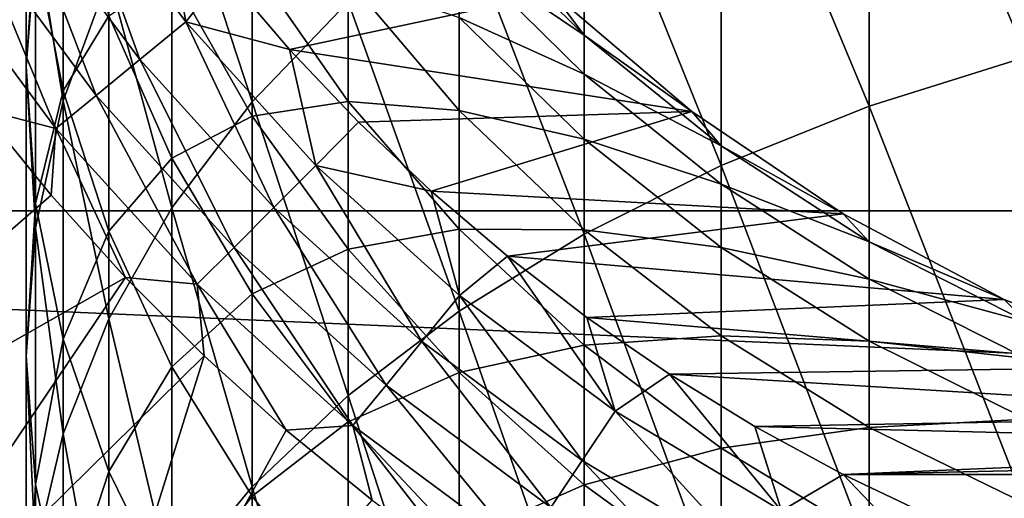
# Model space of a CAD drawing. Header units: metres. Extents: x -82 to 82, y -464 to 32.
# Tile 219 of 256: x -13.05 to -5.46, y -13.33 to -9.64. Entities that reach past the tile are written whole.
import ezdxf

# ---------------------------------------------------------------- set-up
doc = ezdxf.new("R2010")
doc.units = ezdxf.units.M
doc.layers.add('solid_K244121000C07', color=7, linetype='CONTINUOUS')

msp = doc.modelspace()

# ---------------------------------------------------------------- linework, layer by layer
at = {"layer": 'solid_K244121000C07'}
for points in [[(-5.287576, -9.928782, 188.776108), (-5.287576, -6.649825, 186.001831), (-6.5, -7.066367, 185.545624)], [(-6.5, -10.30971, 188.289764), (-6.5, -7.066367, 185.545624), (-7.641208, -7.566079, 184.998337)], [(-6.5, -10.30971, 188.289764), (-5.287576, -9.928782, 188.776108), (-6.5, -7.066367, 185.545624)], [(-11.25833, -10.274794, 182.031693), (-11.25833, -7.503806, 179.302765), (-11.876091, -8.386549, 178.471664)], [(-11.25833, -10.274794, 182.031693), (-10.51722, -9.505304, 182.874451), (-11.25833, -7.503806, 179.302765)], [(-7.641208, -10.766696, 187.706329), (-7.641208, -7.566079, 184.998337), (-8.698698, -8.143487, 184.365952)], [(-7.641208, -10.766696, 187.706329), (-6.5, -10.30971, 188.289764), (-7.641208, -7.566079, 184.998337)], [(-13, -10.001931, 172.286667), (-13, -7.967116, 169.564926), (-12.928784, -9.085402, 168.792938)], [(-13, -10.001931, 172.286667), (-12.928784, -8.94509, 173.140839), (-13, -7.967116, 169.564926)], [(-12.715919, -10.268439, 176.69986), (-12.715919, -7.899829, 173.985657), (-12.928784, -8.94509, 173.140839)], [(-12.715919, -10.268439, 176.69986), (-12.363734, -9.311472, 177.600845), (-12.715919, -7.899829, 173.985657)], [(-8.698698, -11.294735, 187.032166), (-8.698698, -8.143487, 184.365952), (-9.660883, -8.792265, 183.655396)], [(-8.698698, -11.294735, 187.032166), (-7.641208, -10.766696, 187.706329), (-8.698698, -8.143487, 184.365952)], [(30.539982, -11.115729, -289), (-30.539982, -11.115729, -289), (-31.392572, -8.411682, -289)], [(31.392572, -8.411682, -289), (30.539982, -11.115729, -289), (-31.392572, -8.411682, -289)], [(-11.876091, -11.092301, 181.136353), (-11.876091, -8.386549, 178.471664), (-12.363734, -9.311472, 177.600845)], [(-11.876091, -11.092301, 181.136353), (-11.25833, -10.274794, 182.031693), (-11.876091, -8.386549, 178.471664)], [(-12.659347, -8.458705, 119.963287), (-13.040365, -8.713293, 119.853462), (-12.12352, -9.949516, 119.853462)], [(-12.715919, -10.191436, 168.029419), (-12.928784, -9.085402, 168.792938), (-12.715919, -8.477347, 165.334122)], [(-12.715919, -10.191436, 168.029419), (-12.715919, -8.477347, 165.334122), (-12.363734, -9.612276, 164.671173)], [(-11.76929, -9.658807, 119.963287), (-11.942227, -8.669649, 120), (-12.659347, -8.458705, 119.963287)], [(-11.76929, -9.658807, 119.963287), (-12.659347, -8.458705, 119.963287), (-12.12352, -9.949516, 119.853462)], [(-13.040365, -8.713293, 119.853462), (-13.402385, -8.955187, 119.673233), (-12.460087, -10.225729, 119.673233)], [(-12.12352, -9.949516, 119.853462), (-13.040365, -8.713293, 119.853462), (-12.460087, -10.225729, 119.673233)], [(-11.76929, -9.658807, 119.963287), (-11.471935, -9.283012, 120), (-11.942227, -8.669649, 120)], [(-9.660883, -11.888042, 186.274673), (-9.660883, -8.792265, 183.655396), (-10.51722, -9.505304, 182.874451)], [(-9.660883, -11.888042, 186.274673), (-8.698698, -11.294735, 187.032166), (-9.660883, -8.792265, 183.655396)], [(-8.698698, -9.761449, 146.664154), (-9.660883, -8.802002, 146.736694), (-8.940093, -9.437942, 144)], [(-9.660883, -9.111738, 149.46051), (-9.660883, -8.802002, 146.736694), (-8.698698, -9.761449, 146.664154)], [(-13.402385, -8.955187, 119.673233), (-13.736472, -9.178417, 119.427048), (-12.770685, -10.480631, 119.427048)], [(-12.460087, -10.225729, 119.673233), (-13.402385, -8.955187, 119.673233), (-12.770685, -10.480631, 119.427048)], [(-12.928784, -11.246967, 175.778564), (-12.928784, -8.94509, 173.140839), (-13, -10.001931, 172.286667)], [(-12.928784, -11.246967, 175.778564), (-12.715919, -10.268439, 176.69986), (-12.928784, -8.94509, 173.140839)], [(-12.928784, -11.058772, 171.43248), (-13, -10.001931, 172.286667), (-12.928784, -9.085402, 168.792938)], [(-12.928784, -11.058772, 171.43248), (-12.928784, -9.085402, 168.792938), (-12.715919, -10.191436, 168.029419)], [(-12.770685, -10.480631, 119.427048), (-13.736472, -9.178417, 119.427048), (-13.347262, -10.331526, 119.121323)], [(-8.698698, -10.062975, 149.315781), (-9.660883, -9.111738, 149.46051), (-8.698698, -9.761449, 146.664154)], [(-9.660883, -9.626141, 152.153198), (-9.660883, -9.111738, 149.46051), (-8.698698, -10.062975, 149.315781)], [(-11.25833, -10.385477, 160.854813), (-11.876091, -9.295413, 161.385605), (-11.25833, -9.212255, 158.194626)], [(-10.51722, -10.273067, 157.773865), (-11.25833, -9.212255, 158.194626), (-10.51722, -9.332664, 155.113983)], [(-11.25833, -10.385477, 160.854813), (-11.25833, -9.212255, 158.194626), (-10.51722, -10.273067, 157.773865)], [(-12.363734, -11.948872, 180.198212), (-12.363734, -9.311472, 177.600845), (-12.715919, -10.268439, 176.69986)], [(-11.876091, -10.7092, 164.030411), (-12.363734, -9.612276, 164.671173), (-11.876091, -9.295413, 161.385605)], [(-12.363734, -11.948872, 180.198212), (-11.876091, -11.092301, 181.136353), (-12.363734, -9.311472, 177.600845)], [(-11.876091, -10.7092, 164.030411), (-11.876091, -9.295413, 161.385605), (-11.25833, -10.385477, 160.854813)], [(-11.76929, -9.658807, 119.963287), (-10.970198, -9.870886, 120), (-11.471935, -9.283012, 120)], [(-8.940106, -9.437927, 120), (-11.471935, -9.283012, 120), (-10.970198, -9.870886, 120)], [(-9.660883, -10.342276, 154.799377), (-10.51722, -9.332664, 155.113983), (-9.660883, -9.626141, 152.153198)], [(-10.51722, -10.273067, 157.773865), (-10.51722, -9.332664, 155.113983), (-9.660883, -10.342276, 154.799377)], [(-7.867259, -10.349213, 120), (-8.940106, -9.437927, 120), (-10.970198, -9.870886, 120)], [(-8.940093, -9.437942, 144), (-8.940106, -9.437927, 120), (-7.867259, -10.349213, 120)], [(-7.867265, -10.34921, 144), (-8.940093, -9.437942, 144), (-7.867259, -10.349213, 120)], [(-8.698698, -9.761449, 146.664154), (-8.940093, -9.437942, 144), (-7.867265, -10.34921, 144)], [(-10.51722, -12.540117, 185.442169), (-10.51722, -9.505304, 182.874451), (-11.25833, -10.274794, 182.031693)], [(-10.51722, -12.540117, 185.442169), (-9.660883, -11.888042, 186.274673), (-10.51722, -9.505304, 182.874451)], [(-12.363734, -11.2731, 167.2827), (-12.715919, -10.191436, 168.029419), (-12.363734, -9.612276, 164.671173)], [(-12.363734, -11.2731, 167.2827), (-12.363734, -9.612276, 164.671173), (-11.876091, -10.7092, 164.030411)], [(-8.698698, -10.563744, 151.937088), (-9.660883, -9.626141, 152.153198), (-8.698698, -10.062975, 149.315781)], [(-9.660883, -10.342276, 154.799377), (-9.660883, -9.626141, 152.153198), (-8.698698, -10.563744, 151.937088)], [(-11.76929, -9.658807, 119.963287), (-12.12352, -9.949516, 119.853462), (-11.089919, -11.089919, 119.853462)], [(-10.765889, -10.765889, 119.963287), (-10.970198, -9.870886, 120), (-11.76929, -9.658807, 119.963287)], [(-10.765889, -10.765889, 119.963287), (-11.76929, -9.658807, 119.963287), (-11.089919, -11.089919, 119.853462)], [(-7.641208, -10.61535, 146.599594), (-8.698698, -9.761449, 146.664154), (-7.867265, -10.34921, 144)], [(-8.698698, -10.062975, 149.315781), (-8.698698, -9.761449, 146.664154), (-7.641208, -10.61535, 146.599594)], [(-7.867259, -10.349213, 120), (-10.970198, -9.870886, 120), (-10.438354, -10.4317, 120)], [(-10.765889, -10.765889, 119.963287), (-10.438354, -10.4317, 120), (-10.970198, -9.870886, 120)], [(-5.287576, -13.407746, 191.295029), (-5.287576, -9.928782, 188.776108), (-6.5, -10.30971, 188.289764)], [(-13, -12.236336, 174.847076), (-13, -10.001931, 172.286667), (-12.928784, -11.058772, 171.43248)], [(-13, -12.236336, 174.847076), (-12.928784, -11.246967, 175.778564), (-13, -10.001931, 172.286667)], [(-12.12352, -9.949516, 119.853462), (-12.460087, -10.225729, 119.673233), (-11.397791, -11.397791, 119.673233)], [(-11.089919, -11.089919, 119.853462), (-12.12352, -9.949516, 119.853462), (-11.397791, -11.397791, 119.673233)], [(-7.641208, -10.90957, 149.186966), (-8.698698, -10.062975, 149.315781), (-7.641208, -10.61535, 146.599594)], [(-8.698698, -10.563744, 151.937088), (-8.698698, -10.062975, 149.315781), (-7.641208, -10.90957, 149.186966)], [(-12.715919, -12.104033, 170.587662), (-12.928784, -11.058772, 171.43248), (-12.715919, -10.191436, 168.029419)], [(-12.460087, -10.225729, 119.673233), (-12.770685, -10.480631, 119.427048), (-11.68191, -11.68191, 119.427048)], [(-12.715919, -12.104033, 170.587662), (-12.715919, -10.191436, 168.029419), (-12.363734, -11.2731, 167.2827)], [(-11.397791, -11.397791, 119.673233), (-12.460087, -10.225729, 119.673233), (-11.68191, -11.68191, 119.427048)], [(-12.715919, -12.835119, 179.227585), (-12.715919, -10.268439, 176.69986), (-12.928784, -11.246967, 175.778564)], [(-12.715919, -12.835119, 179.227585), (-12.363734, -11.948872, 180.198212), (-12.715919, -10.268439, 176.69986)], [(-11.25833, -13.243814, 184.543732), (-11.25833, -10.274794, 182.031693), (-11.876091, -11.092301, 181.136353)], [(-10.51722, -11.411512, 160.355209), (-11.25833, -10.385477, 160.854813), (-10.51722, -10.273067, 157.773865)], [(-11.25833, -13.243814, 184.543732), (-10.51722, -12.540117, 185.442169), (-11.25833, -10.274794, 182.031693)], [(-9.660883, -11.256059, 157.383987), (-10.51722, -10.273067, 157.773865), (-9.660883, -10.342276, 154.799377)], [(-10.51722, -11.411512, 160.355209), (-10.51722, -10.273067, 157.773865), (-9.660883, -11.256059, 157.383987)], [(-6.5, -13.750886, 190.781326), (-6.5, -10.30971, 188.289764), (-7.641208, -10.766696, 187.706329)], [(-6.5, -13.750886, 190.781326), (-5.287576, -13.407746, 191.295029), (-6.5, -10.30971, 188.289764)], [(-16.009871, -13.776582, 114.878677), (-12.806847, -10.994295, 119.121323), (-13.347262, -10.331526, 119.121323)], [(-12.770685, -10.480631, 119.427048), (-13.347262, -10.331526, 119.121323), (-12.806847, -10.994295, 119.121323)], [(-11.25833, -11.756101, 163.418884), (-11.876091, -10.7092, 164.030411), (-11.25833, -10.385477, 160.854813)], [(-11.25833, -11.756101, 163.418884), (-11.25833, -10.385477, 160.854813), (-10.51722, -11.411512, 160.355209)], [(-7.867259, -10.349213, 120), (-10.438354, -10.4317, 120), (-9.877859, -10.963919, 120)], [(-6.702179, -11.139154, 120), (-7.867259, -10.349213, 120), (-9.877859, -10.963919, 120)], [(-8.698698, -11.260897, 154.513138), (-9.660883, -10.342276, 154.799377), (-8.698698, -10.563744, 151.937088)], [(-9.660883, -11.256059, 157.383987), (-9.660883, -10.342276, 154.799377), (-8.698698, -11.260897, 154.513138)], [(-7.867265, -10.34921, 144), (-7.867259, -10.349213, 120), (-6.702179, -11.139154, 120)], [(-6.7022, -11.139143, 144), (-7.867265, -10.34921, 144), (-6.702179, -11.139154, 120)], [(-7.641208, -10.61535, 146.599594), (-7.867265, -10.34921, 144), (-6.7022, -11.139143, 144)], [(-10.765889, -10.765889, 119.963287), (-9.877859, -10.963919, 120), (-10.438354, -10.4317, 120)], [(-12.770685, -10.480631, 119.427048), (-12.806847, -10.994295, 119.121323), (-12.233556, -11.628841, 119.121323)], [(-11.68191, -11.68191, 119.427048), (-12.770685, -10.480631, 119.427048), (-12.233556, -11.628841, 119.121323)], [(-7.641208, -11.398203, 151.744766), (-8.698698, -10.563744, 151.937088), (-7.641208, -10.90957, 149.186966)], [(-8.698698, -11.260897, 154.513138), (-8.698698, -10.563744, 151.937088), (-7.641208, -11.398203, 151.744766)], [(-6.5, -11.35435, 146.543732), (-7.641208, -10.61535, 146.599594), (-6.7022, -11.139143, 144)], [(-7.641208, -10.90957, 149.186966), (-7.641208, -10.61535, 146.599594), (-6.5, -11.35435, 146.543732)], [(-11.876091, -12.318542, 166.561005), (-12.363734, -11.2731, 167.2827), (-11.876091, -10.7092, 164.030411)], [(-11.876091, -12.318542, 166.561005), (-11.876091, -10.7092, 164.030411), (-11.25833, -11.756101, 163.418884)], [(-10.765889, -10.765889, 119.963287), (-11.089919, -11.089919, 119.853462), (-9.949516, -12.12352, 119.853462)], [(-9.658807, -11.76929, 119.963287), (-9.877859, -10.963919, 120), (-10.765889, -10.765889, 119.963287)], [(-9.658807, -11.76929, 119.963287), (-10.765889, -10.765889, 119.963287), (-9.949516, -12.12352, 119.853462)], [(-7.641208, -14.16254, 190.165054), (-7.641208, -10.766696, 187.706329), (-8.698698, -11.294735, 187.032166)], [(-7.641208, -14.16254, 190.165054), (-6.5, -13.750886, 190.781326), (-7.641208, -10.766696, 187.706329)], [(-6.5, -11.642247, 149.075485), (-7.641208, -10.90957, 149.186966), (-6.5, -11.35435, 146.543732)], [(-7.641208, -11.398203, 151.744766), (-7.641208, -10.90957, 149.186966), (-6.5, -11.642247, 149.075485)], [(-16.009871, -13.776582, 114.878677), (-12.233556, -11.628841, 119.121323), (-12.806847, -10.994295, 119.121323)], [(-6.702179, -11.139154, 120), (-9.877859, -10.963919, 120), (-9.29026, -11.466065, 120)], [(-9.658807, -11.76929, 119.963287), (-9.29026, -11.466065, 120), (-9.877859, -10.963919, 120)], [(-12.928784, -13.225703, 173.915588), (-13, -12.236336, 174.847076), (-12.928784, -11.058772, 171.43248)], [(-12.928784, -13.225703, 173.915588), (-12.928784, -11.058772, 171.43248), (-12.715919, -12.104033, 170.587662)], [(29.454964, -13.735176, -289), (-29.454964, -13.735176, -289), (-30.539982, -11.115729, -289)], [(30.539982, -11.115729, -289), (29.454964, -13.735176, -289), (-30.539982, -11.115729, -289)], [(-11.876091, -13.991425, 183.589249), (-11.876091, -11.092301, 181.136353), (-12.363734, -11.948872, 180.198212)], [(-11.876091, -13.991425, 183.589249), (-11.25833, -13.243814, 184.543732), (-11.876091, -11.092301, 181.136353)], [(-11.089919, -11.089919, 119.853462), (-11.397791, -11.397791, 119.673233), (-10.225729, -12.460087, 119.673233)], [(-9.949516, -12.12352, 119.853462), (-11.089919, -11.089919, 119.853462), (-10.225729, -12.460087, 119.673233)], [(-5.458565, -11.798477, 120), (-6.702179, -11.139154, 120), (-9.29026, -11.466065, 120)], [(-6.7022, -11.139143, 144), (-6.702179, -11.139154, 120), (-5.458565, -11.798477, 120)], [(-5.458558, -11.79848, 144), (-6.7022, -11.139143, 144), (-5.458565, -11.798477, 120)], [(-6.5, -11.35435, 146.543732), (-6.7022, -11.139143, 144), (-5.458558, -11.79848, 144)], [(-12.928784, -13.741333, 178.235077), (-12.928784, -11.246967, 175.778564), (-13, -12.236336, 174.847076)], [(-12.928784, -13.741333, 178.235077), (-12.715919, -12.835119, 179.227585), (-12.928784, -11.246967, 175.778564)], [(-12.363734, -13.126264, 169.761459), (-12.715919, -12.104033, 170.587662), (-12.363734, -11.2731, 167.2827)], [(-12.363734, -13.126264, 169.761459), (-12.363734, -11.2731, 167.2827), (-11.876091, -12.318542, 166.561005)], [(-9.660883, -12.362279, 159.892258), (-10.51722, -11.411512, 160.355209), (-9.660883, -11.256059, 157.383987)], [(-8.698698, -12.150459, 157.029236), (-9.660883, -11.256059, 157.383987), (-8.698698, -11.260897, 154.513138)], [(-9.660883, -12.362279, 159.892258), (-9.660883, -11.256059, 157.383987), (-8.698698, -12.150459, 157.029236)], [(-8.698698, -14.6382, 189.452972), (-8.698698, -11.294735, 187.032166), (-9.660883, -11.888042, 186.274673)], [(-7.641208, -12.078464, 154.258392), (-8.698698, -11.260897, 154.513138), (-7.641208, -11.398203, 151.744766)], [(-8.698698, -12.150459, 157.029236), (-8.698698, -11.260897, 154.513138), (-7.641208, -12.078464, 154.258392)], [(-8.698698, -14.6382, 189.452972), (-7.641208, -14.16254, 190.165054), (-8.698698, -11.294735, 187.032166)], [(-5.287576, -11.970353, 146.497147), (-6.5, -11.35435, 146.543732), (-5.458558, -11.79848, 144)], [(-6.5, -11.642247, 149.075485), (-6.5, -11.35435, 146.543732), (-5.287576, -11.970353, 146.497147)], [(-11.397791, -11.397791, 119.673233), (-11.68191, -11.68191, 119.427048), (-10.480631, -12.770685, 119.427048)], [(-10.225729, -12.460087, 119.673233), (-11.397791, -11.397791, 119.673233), (-10.480631, -12.770685, 119.427048)], [(-10.51722, -12.741509, 162.843277), (-11.25833, -11.756101, 163.418884), (-10.51722, -11.411512, 160.355209)], [(-10.51722, -12.741509, 162.843277), (-10.51722, -11.411512, 160.355209), (-9.660883, -12.362279, 159.892258)], [(-6.5, -12.120378, 151.578308), (-7.641208, -11.398203, 151.744766), (-6.5, -11.642247, 149.075485)], [(-7.641208, -12.078464, 154.258392), (-7.641208, -11.398203, 151.744766), (-6.5, -12.120378, 151.578308)], [(-8.458705, -12.659347, 119.963287), (-9.29026, -11.466065, 120), (-9.658807, -11.76929, 119.963287)], [(-5.458565, -11.798477, 120), (-9.29026, -11.466065, 120), (-8.677183, -11.936754, 120)], [(-8.458705, -12.659347, 119.963287), (-8.677183, -11.936754, 120), (-9.29026, -11.466065, 120)], [(-16.009871, -13.776582, 114.878677), (-14.65399, -15.210876, 114.878677), (-12.233556, -11.628841, 119.121323)], [(-14.65399, -15.210876, 114.878677), (-11.628862, -12.233536, 119.121323), (-12.233556, -11.628841, 119.121323)], [(-11.68191, -11.68191, 119.427048), (-12.233556, -11.628841, 119.121323), (-11.628862, -12.233536, 119.121323)], [(-11.68191, -11.68191, 119.427048), (-11.628862, -12.233536, 119.121323), (-10.994318, -12.806826, 119.121323)], [(-10.480631, -12.770685, 119.427048), (-11.68191, -11.68191, 119.427048), (-10.994318, -12.806826, 119.121323)], [(-5.287576, -12.252978, 148.982559), (-6.5, -11.642247, 149.075485), (-5.287576, -11.970353, 146.497147)], [(-6.5, -12.120378, 151.578308), (-6.5, -11.642247, 149.075485), (-5.287576, -12.252978, 148.982559)], [(-11.25833, -13.31631, 165.872223), (-11.876091, -12.318542, 166.561005), (-11.25833, -11.756101, 163.418884)], [(-11.25833, -13.31631, 165.872223), (-11.25833, -11.756101, 163.418884), (-10.51722, -12.741509, 162.843277)], [(-9.658807, -11.76929, 119.963287), (-9.949516, -12.12352, 119.853462), (-8.713293, -13.040365, 119.853462)], [(-8.458705, -12.659347, 119.963287), (-9.658807, -11.76929, 119.963287), (-8.713293, -13.040365, 119.853462)], [(-4.15094, -12.319483, 120), (-5.458565, -11.798477, 120), (-8.677183, -11.936754, 120)], [(-5.458558, -11.79848, 144), (-5.458565, -11.798477, 120), (-4.15094, -12.319483, 120)], [(-9.660883, -15.172653, 188.652878), (-9.660883, -11.888042, 186.274673), (-10.51722, -12.540117, 185.442169)], [(-9.660883, -15.172653, 188.652878), (-8.698698, -14.6382, 189.452972), (-9.660883, -11.888042, 186.274673)], [(-12.363734, -14.774758, 182.589157), (-12.363734, -11.948872, 180.198212), (-12.715919, -12.835119, 179.227585)], [(-12.363734, -14.774758, 182.589157), (-11.876091, -13.991425, 183.589249), (-12.363734, -11.948872, 180.198212)], [(-4.15094, -12.319483, 120), (-8.677183, -11.936754, 120), (-8.040308, -12.374693, 120)], [(-8.458705, -12.659347, 119.963287), (-8.040308, -12.374693, 120), (-8.677183, -11.936754, 120)], [(-12.715919, -14.204232, 172.994293), (-12.928784, -13.225703, 173.915588), (-12.715919, -12.104033, 170.587662)], [(-12.715919, -14.204232, 172.994293), (-12.715919, -12.104033, 170.587662), (-12.363734, -13.126264, 169.761459)], [(-9.949516, -12.12352, 119.853462), (-10.225729, -12.460087, 119.673233), (-8.955187, -13.402385, 119.673233)], [(-8.713293, -13.040365, 119.853462), (-9.949516, -12.12352, 119.853462), (-8.955187, -13.402385, 119.673233)], [(-7.641208, -12.94647, 156.713501), (-8.698698, -12.150459, 157.029236), (-7.641208, -12.078464, 154.258392)], [(-6.5, -12.786018, 154.037903), (-7.641208, -12.078464, 154.258392), (-6.5, -12.120378, 151.578308)], [(-7.641208, -12.94647, 156.713501), (-7.641208, -12.078464, 154.258392), (-6.5, -12.786018, 154.037903)], [(-5.287576, -12.722356, 151.43956), (-6.5, -12.120378, 151.578308), (-5.287576, -12.252978, 148.982559)], [(-6.5, -12.786018, 154.037903), (-6.5, -12.120378, 151.578308), (-5.287576, -12.722356, 151.43956)], [(-8.698698, -13.227359, 159.471024), (-9.660883, -12.362279, 159.892258), (-8.698698, -12.150459, 157.029236)], [(-8.698698, -13.227359, 159.471024), (-8.698698, -12.150459, 157.029236), (-7.641208, -12.94647, 156.713501)], [(-14.65399, -15.210876, 114.878677), (-12.87771, -16.236412, 115.276672), (-11.628862, -12.233536, 119.121323)], [(-13, -14.657587, 177.231583), (-13, -12.236336, 174.847076), (-12.928784, -13.225703, 173.915588)], [(-13, -14.657587, 177.231583), (-12.928784, -13.741333, 178.235077), (-13, -12.236336, 174.847076)], [(-12.87771, -16.236412, 115.276672), (-10.994318, -12.806826, 119.121323), (-11.628862, -12.233536, 119.121323)], [(-11.876091, -14.114264, 168.962936), (-12.363734, -13.126264, 169.761459), (-11.876091, -12.318542, 166.561005)], [(-11.876091, -14.114264, 168.962936), (-11.876091, -12.318542, 166.561005), (-11.25833, -13.31631, 165.872223)], [(-9.660883, -13.654628, 162.309891), (-10.51722, -12.741509, 162.843277), (-9.660883, -12.362279, 159.892258)], [(-9.660883, -13.654628, 162.309891), (-9.660883, -12.362279, 159.892258), (-8.698698, -13.227359, 159.471024)], [(-2.794613, -12.696066, 120), (-4.15094, -12.319483, 120), (-8.040308, -12.374693, 120)], [(-7.177141, -13.427486, 119.963287), (-8.040308, -12.374693, 120), (-8.458705, -12.659347, 119.963287)], [(-2.794613, -12.696066, 120), (-8.040308, -12.374693, 120), (-7.381381, -12.778686, 120)], [(-7.177141, -13.427486, 119.963287), (-7.381381, -12.778686, 120), (-8.040308, -12.374693, 120)], [(-10.225729, -12.460087, 119.673233), (-10.480631, -12.770685, 119.427048), (-9.178417, -13.736472, 119.427048)], [(-8.955187, -13.402385, 119.673233), (-10.225729, -12.460087, 119.673233), (-9.178417, -13.736472, 119.427048)], [(-10.51722, -15.760043, 187.773529), (-10.51722, -12.540117, 185.442169), (-11.25833, -13.243814, 184.543732)], [(-10.51722, -15.760043, 187.773529), (-9.660883, -15.172653, 188.652878), (-10.51722, -12.540117, 185.442169)], [(-8.458705, -12.659347, 119.963287), (-8.713293, -13.040365, 119.853462), (-7.393157, -13.831624, 119.853462)], [(-7.177141, -13.427486, 119.963287), (-8.458705, -12.659347, 119.963287), (-7.393157, -13.831624, 119.853462)], [(-10.51722, -14.255471, 165.223877), (-11.25833, -13.31631, 165.872223), (-10.51722, -12.741509, 162.843277)], [(-10.51722, -14.255471, 165.223877), (-10.51722, -12.741509, 162.843277), (-9.660883, -13.654628, 162.309891)], [(-1.405524, -12.923795, 120), (-2.794613, -12.696066, 120), (-7.381381, -12.778686, 120)], [(-5.287576, -13.375809, 153.854126), (-6.5, -12.786018, 154.037903), (-5.287576, -12.722356, 151.43956)], [(-12.87771, -16.236412, 115.276672), (-10.331552, -13.347242, 119.121323), (-10.994318, -12.806826, 119.121323)], [(-10.480631, -12.770685, 119.427048), (-10.994318, -12.806826, 119.121323), (-10.331552, -13.347242, 119.121323)], [(-10.480631, -12.770685, 119.427048), (-10.331552, -13.347242, 119.121323), (-9.642263, -13.853396, 119.121323)], [(-9.178417, -13.736472, 119.427048), (-10.480631, -12.770685, 119.427048), (-9.642263, -13.853396, 119.121323)], [(-6.5, -13.635369, 156.440262), (-7.641208, -12.94647, 156.713501), (-6.5, -12.786018, 154.037903)], [(-1.405524, -12.923795, 120), (-7.381381, -12.778686, 120), (-6.702204, -13.147625, 120)], [(-7.177141, -13.427486, 119.963287), (-6.702204, -13.147625, 120), (-7.381381, -12.778686, 120)], [(-6.5, -13.635369, 156.440262), (-6.5, -12.786018, 154.037903), (-5.287576, -13.375809, 153.854126)], [(-12.715919, -15.585231, 181.554413), (-12.715919, -12.835119, 179.227585), (-12.928784, -13.741333, 178.235077)], [(-12.715919, -15.585231, 181.554413), (-12.363734, -14.774758, 182.589157), (-12.715919, -12.835119, 179.227585)], [(-7.641208, -13.997274, 159.09613), (-8.698698, -13.227359, 159.471024), (-7.641208, -12.94647, 156.713501)], [(-7.641208, -13.997274, 159.09613), (-7.641208, -12.94647, 156.713501), (-6.5, -13.635369, 156.440262)], [(0, -13, 120), (-1.405524, -12.923795, 120), (-6.702204, -13.147625, 120)], [(-8.713293, -13.040365, 119.853462), (-8.955187, -13.402385, 119.673233), (-7.598402, -14.215611, 119.673233)], [(-7.393157, -13.831624, 119.853462), (-8.713293, -13.040365, 119.853462), (-7.598402, -14.215611, 119.673233)], [(0, -13, 120), (-6.702204, -13.147625, 120), (6.7022, -13.147627, 120)], [(-13.771037, -13.090397, 92), (-13.090371, -13.771063, 84), (-12.376077, -14.416405, 84)], [(-12.376048, -14.416428, 92), (-13.771037, -13.090397, 92), (-12.376077, -14.416405, 84)], [(-13.510058, -13.501417, 92), (-13.771037, -13.090397, 92), (-12.376048, -14.416428, 92)], [(-12.363734, -15.1612, 172.093307), (-12.715919, -14.204232, 172.994293), (-12.363734, -13.126264, 169.761459)], [(-12.363734, -15.1612, 172.093307), (-12.363734, -13.126264, 169.761459), (-11.876091, -14.114264, 168.962936)], [(-5.826457, -14.066312, 119.963287), (-6.702204, -13.147625, 120), (-7.177141, -13.427486, 119.963287)], [(-6.702204, -13.147625, 120), (-6.004639, -13.4805, 120), (6.7022, -13.147627, 120)], [(-5.826457, -14.066312, 119.963287), (-6.004639, -13.4805, 120), (-6.702204, -13.147625, 120)], [(-6.004639, -13.4805, 120), (6.004635, -13.480502, 120), (6.7022, -13.147627, 120)], [(-12.928784, -15.57384, 176.228088), (-13, -14.657587, 177.231583), (-12.928784, -13.225703, 173.915588)], [(-12.928784, -15.57384, 176.228088), (-12.928784, -13.225703, 173.915588), (-12.715919, -14.204232, 172.994293)], [(-11.25833, -16.393936, 186.82457), (-11.25833, -13.243814, 184.543732), (-11.876091, -13.991425, 183.589249)], [(-11.25833, -16.393936, 186.82457), (-10.51722, -15.760043, 187.773529), (-11.25833, -13.243814, 184.543732)], [(-8.698698, -14.485454, 161.824585), (-9.660883, -13.654628, 162.309891), (-8.698698, -13.227359, 159.471024)], [(-8.698698, -14.485454, 161.824585), (-8.698698, -13.227359, 159.471024), (-7.641208, -13.997274, 159.09613)], [(-11.25833, -15.057208, 168.200806), (-11.876091, -14.114264, 168.962936), (-11.25833, -13.31631, 165.872223)], [(-11.25833, -15.057208, 168.200806), (-11.25833, -13.31631, 165.872223), (-10.51722, -14.255471, 165.223877)]]:
    msp.add_3dface(points, dxfattribs=at)

doc.saveas('drawing.dxf')
